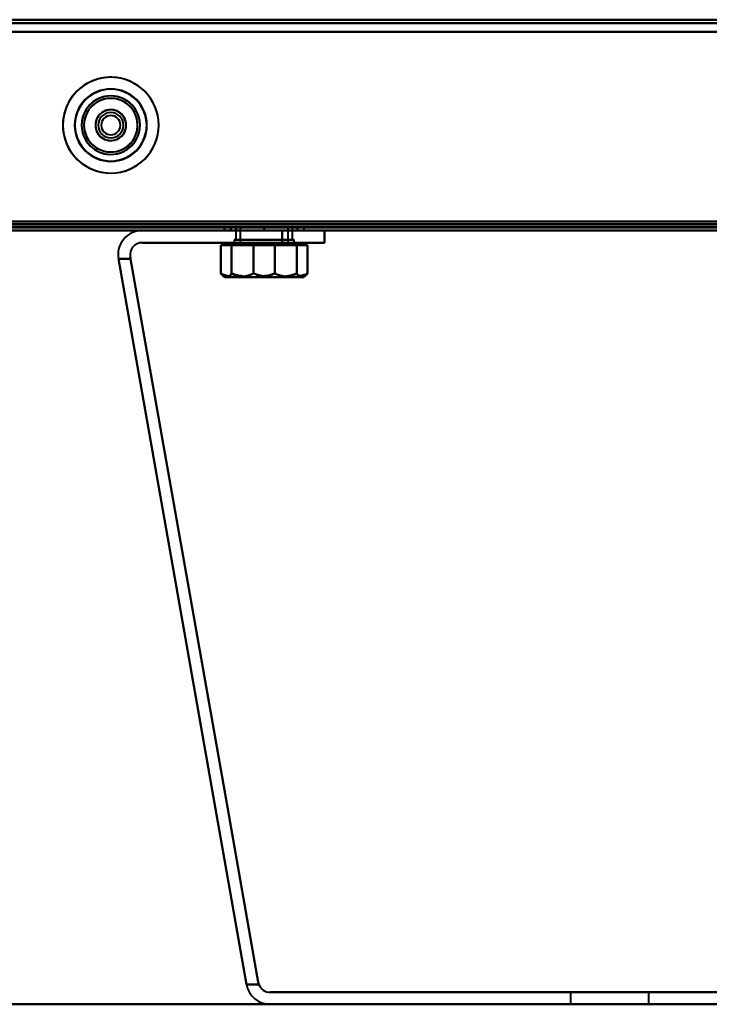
# Model space of a CAD drawing. Header units: millimetres. Extents: x -1352 to 2139, y -120 to 1046.
# Tile 44 of 77: x 385 to 499, y 0 to 163. Entities that reach past the tile are written whole.
import ezdxf

# ---------------------------------------------------------------- set-up
doc = ezdxf.new("R2010")
doc.units = ezdxf.units.MM
doc.linetypes.add('Tiret point', pattern=[15.875, 6.35, -4.7625, 0, -4.7625])
for name, color, linetype, lineweight in [('A-FLOR-LEVL', 51, 'Continuous', 30), ('A-GENM', 13, 'Continuous', 40), ('G-IMPT', 8, 'Continuous', 40)]:
    doc.layers.add(name, color=color, linetype=linetype, lineweight=lineweight)

# ---------------------------------------------------------------- blocks, each defined once
blk = doc.blocks.new('Maintenance r21 - Maintenance r21-755170-Avant')
at = {"layer": 'A-GENM'}
for p, q in [((-585, 0), (585, 0)), ((585, 0), (-585, 0))]:
    blk.add_line(p, q, dxfattribs=at)
blk = doc.blocks.new('NEXA 1000 CALQUES_dwg-755156-Avant')
at = {"layer": 'G-IMPT'}
for p, q in [((548.9, 163.37), (-548.9, 163.37)), ((-549.4, 128.37), (549.4, 128.37)), ((-548.9, 128.87), (548.9, 128.87)), ((-171.4, 128.37), (584.4, 128.37)), ((418.78, 128.87), (418.78, 128.37)), ((418.78, 128.87), (418.78, 128.37)), ((418.78, 128.87), (425.43, 128.87)), ((425.43, 128.87), (418.78, 128.87)), ((418.78, 128.87), (425.43, 128.87)), ((425.43, 128.87), (418.78, 128.87)), ((418.78, 128.37), (425.43, 128.37)), ((432.08, 128.37), (418.78, 128.37)), ((432.08, 128.37), (418.78, 128.37)), ((418.78, 128.37), (425.43, 128.37)), ((432.08, 128.37), (418.78, 128.37)), ((432.08, 128.37), (418.78, 128.37)), ((420.73, 128.87), (420.73, 126.87)), ((420.73, 128.87), (420.73, 126.87)), ((429.5, 128.87), (420.73, 128.87)), ((420.73, 128.87), (430.13, 128.87)), ((420.73, 128.87), (430.13, 128.87)), ((429.5, 128.87), (420.73, 128.87)), ((420.73, 128.87), (430.13, 128.87)), ((420.73, 128.87), (430.13, 128.87)), ((430.13, 128.87), (421.36, 128.87)), ((430.13, 128.87), (421.36, 128.87)), ((421.43, 128.87), (421.43, 126.37)), ((421.43, 128.87), (421.43, 126.37)), ((429.43, 128.87), (421.43, 128.87)), ((429.43, 128.87), (421.43, 128.87)), ((421.43, 128.87), (429.27, 128.87)), ((429.43, 128.87), (421.43, 128.87)), ((429.43, 128.87), (421.43, 128.87)), ((421.43, 128.87), (429.27, 128.87)), ((421.59, 128.87), (429.43, 128.87)), ((421.59, 128.87), (429.43, 128.87)), ((425.43, 128.87), (432.08, 128.87)), ((432.08, 128.87), (425.43, 128.87)), ((425.43, 128.87), (432.08, 128.87)), ((432.08, 128.87), (425.43, 128.87)), ((425.43, 128.37), (432.08, 128.37)), ((425.43, 128.37), (432.08, 128.37)), ((425.43, 128.37), (432.08, 128.37)), ((425.43, 128.37), (432.08, 128.37)), ((431.27, 128.37), (428.43, 128.37)), ((428.43, 128.37), (431.27, 128.37)), ((428.43, 128.37), (435.43, 128.37)), ((435.43, 128.37), (428.43, 128.37)), ((429.27, 128.87), (429.43, 128.87)), ((429.27, 128.87), (429.43, 128.87)), ((429.43, 126.37), (429.43, 128.87)), ((429.43, 126.37), (429.43, 128.87)), ((430.13, 128.87), (429.5, 128.87)), ((430.13, 128.87), (429.5, 128.87)), ((430.13, 126.87), (430.13, 128.87)), ((430.13, 126.87), (430.13, 128.87)), ((431.27, 128.37), (435.43, 128.37)), ((435.43, 128.37), (431.27, 128.37)), ((432.08, 128.37), (432.08, 128.87)), ((432.08, 128.37), (432.08, 128.87)), ((435.43, 126.37), (435.43, 128.37)), ((418.93, 126.37), (418.93, 125.97)), ((418.93, 126.37), (418.93, 125.97)), ((427.26, 126.37), (418.93, 126.37)), ((427.26, 126.37), (418.93, 126.37)), ((418.93, 126.37), (427.26, 126.37)), ((418.93, 126.37), (427.26, 126.37)), ((418.93, 125.97), (420.94, 125.97)), ((420.94, 125.97), (418.93, 125.97)), ((418.93, 125.97), (420.94, 125.97)), ((420.94, 125.97), (418.93, 125.97)), ((419.12, 125.97), (423.61, 125.97)), ((423.61, 125.97), (419.12, 125.97)), ((419.12, 125.97), (423.61, 125.97)), ((423.61, 125.97), (419.12, 125.97)), ((420.43, 126.87), (420.43, 126.37)), ((420.43, 126.87), (420.43, 126.37)), ((430.43, 126.87), (420.43, 126.87)), ((430.43, 126.87), (420.43, 126.87)), ((420.43, 126.87), (430.43, 126.87)), ((420.43, 126.87), (430.43, 126.87)), ((430.43, 126.87), (420.43, 126.87)), ((430.43, 126.87), (420.43, 126.87)), ((420.43, 126.87), (430.43, 126.87)), ((420.43, 126.87), (430.43, 126.87)), ((420.43, 126.37), (430.43, 126.37)), ((420.43, 126.37), (430.43, 126.37)), ((430.43, 126.37), (420.43, 126.37)), ((430.43, 126.37), (420.43, 126.37)), ((420.43, 126.37), (430.43, 126.37)), ((420.43, 126.37), (430.43, 126.37)), ((430.43, 126.37), (420.43, 126.37)), ((430.43, 126.37), (420.43, 126.37)), ((420.73, 126.87), (423.08, 126.87)), ((427.78, 126.87), (420.73, 126.87)), ((420.73, 126.87), (423.08, 126.87)), ((427.78, 126.87), (420.73, 126.87)), ((420.94, 125.97), (427.26, 125.97)), ((427.26, 125.97), (420.94, 125.97)), ((420.94, 125.97), (427.26, 125.97)), ((427.26, 125.97), (420.94, 125.97)), ((421.36, 126.87), (430.13, 126.87)), ((421.36, 126.87), (430.13, 126.87)), ((429.27, 126.37), (421.43, 126.37)), ((421.43, 126.37), (429.27, 126.37)), ((429.27, 126.37), (421.43, 126.37)), ((421.43, 126.37), (429.27, 126.37)), ((429.43, 126.37), (421.59, 126.37)), ((421.59, 126.37), (429.43, 126.37)), ((429.43, 126.37), (421.59, 126.37)), ((421.59, 126.37), (429.43, 126.37)), ((423.08, 126.87), (429.5, 126.87)), ((430.13, 126.87), (423.08, 126.87)), ((423.08, 126.87), (429.5, 126.87)), ((430.13, 126.87), (423.08, 126.87)), ((431.93, 126.37), (423.61, 126.37)), ((431.93, 126.37), (423.61, 126.37)), ((423.61, 126.37), (431.93, 126.37)), ((423.61, 126.37), (431.93, 126.37)), ((423.61, 125.97), (429.93, 125.97)), ((429.93, 125.97), (423.61, 125.97)), ((423.61, 125.97), (429.93, 125.97)), ((429.93, 125.97), (423.61, 125.97)), ((427.26, 125.97), (431.75, 125.97)), ((431.75, 125.97), (427.26, 125.97)), ((427.26, 125.97), (431.75, 125.97)), ((431.75, 125.97), (427.26, 125.97)), ((428.43, 126.37), (435.43, 126.37)), ((428.43, 126.37), (435.43, 126.37)), ((435.43, 126.37), (428.43, 126.37)), ((435.43, 126.37), (428.43, 126.37)), ((429.93, 125.97), (431.93, 125.97)), ((431.93, 125.97), (429.93, 125.97)), ((429.93, 125.97), (431.93, 125.97)), ((431.93, 125.97), (429.93, 125.97)), ((430.43, 126.37), (430.43, 126.87)), ((430.43, 126.37), (430.43, 126.87)), ((431.93, 125.97), (431.93, 126.37)), ((431.93, 125.97), (431.93, 126.37)), ((418.75, 120.78), (418.93, 120.67)), ((418.75, 120.78), (418.93, 120.67)), ((418.93, 120.67), (420.94, 120.67)), ((420.94, 120.67), (418.93, 120.67)), ((418.93, 120.67), (420.94, 120.67)), ((420.94, 120.67), (418.93, 120.67)), ((419.12, 120.67), (423.61, 120.67)), ((423.61, 120.67), (419.12, 120.67)), ((419.12, 120.67), (423.61, 120.67)), ((423.61, 120.67), (419.12, 120.67)), ((420.94, 120.67), (427.26, 120.67)), ((427.26, 120.67), (420.94, 120.67)), ((420.94, 120.67), (427.26, 120.67)), ((427.26, 120.67), (420.94, 120.67)), ((423.61, 120.67), (429.93, 120.67)), ((429.93, 120.67), (423.61, 120.67)), ((423.61, 120.67), (429.93, 120.67)), ((429.93, 120.67), (423.61, 120.67)), ((427.26, 120.67), (431.75, 120.67)), ((431.75, 120.67), (427.26, 120.67)), ((427.26, 120.67), (431.75, 120.67)), ((431.75, 120.67), (427.26, 120.67)), ((429.93, 120.67), (431.93, 120.67)), ((431.93, 120.67), (429.93, 120.67)), ((429.93, 120.67), (431.93, 120.67)), ((431.93, 120.67), (429.93, 120.67)), ((431.93, 120.67), (432.12, 120.78)), ((431.93, 120.67), (432.12, 120.78)), ((476.22, 2), (476.22, 0)), ((476.22, 2), (476.22, 0)), ((476.22, 2), (482.72, 2)), ((476.22, 2), (482.72, 2)), ((489.22, 2), (476.22, 2)), ((482.72, 2), (476.22, 2)), ((489.22, 2), (476.22, 2)), ((482.72, 2), (476.22, 2)), ((482.72, 2), (489.22, 2)), ((482.72, 2), (489.22, 2)), ((489.22, 2), (482.72, 2)), ((489.22, 2), (482.72, 2)), ((489.22, 0), (489.22, 2)), ((489.22, 0), (489.22, 2)), ((489.22, 0), (476.22, 0)), ((489.22, 0), (476.22, 0)), ((489.22, 0), (476.22, 0)), ((489.22, 0), (476.22, 0)), ((476.22, 0), (489.22, 0)), ((476.22, 0), (489.22, 0)), ((476.22, 0), (489.22, 0)), ((476.22, 0), (489.22, 0))]:
    blk.add_line(p, q, dxfattribs=at)
at = {"layer": 'G-IMPT', "flags": 128}
for points in [[(548.9, 163.37), (274.45, 163.37), (0, 163.37), (-274.45, 163.37), (-548.9, 163.37)], [(-548.9, 163.37), (-274.45, 163.37), (0, 163.37), (274.45, 163.37), (548.9, 163.37)], [(548.9, 163.37), (274.45, 163.37), (0, 163.37), (-274.45, 163.37), (-548.9, 163.37)], [(-548.9, 163.37), (-274.45, 163.37), (0, 163.37), (274.45, 163.37), (548.9, 163.37)], [(-548.9, 162.77), (-274.45, 162.77), (0, 162.77), (274.45, 162.77), (548.9, 162.77)], [(548.9, 162.77), (274.45, 162.77), (0, 162.77), (-274.45, 162.77), (-548.9, 162.77)], [(-548.9, 162.77), (-274.45, 162.77), (0, 162.77), (274.45, 162.77), (548.9, 162.77)], [(548.9, 162.77), (274.45, 162.77), (0, 162.77), (-274.45, 162.77), (-548.9, 162.77)], [(-549.4, 161.37), (-274.7, 161.37), (0, 161.37), (274.7, 161.37), (549.4, 161.37)], [(549.4, 161.37), (274.7, 161.37), (0, 161.37), (-274.7, 161.37), (-549.4, 161.37)], [(548.9, 161.37), (274.45, 161.37), (0, 161.37), (-274.45, 161.37), (-548.9, 161.37)], [(-548.9, 161.37), (-274.45, 161.37), (0, 161.37), (274.45, 161.37), (548.9, 161.37)], [(-548.9, 161.37), (-274.45, 161.37), (0, 161.37), (274.45, 161.37), (548.9, 161.37)], [(548.9, 161.37), (274.45, 161.37), (0, 161.37), (-274.45, 161.37), (-548.9, 161.37)], [(548.9, 161.37), (274.45, 161.37), (0, 161.37), (-274.45, 161.37), (-548.9, 161.37)], [(-548.9, 161.37), (-274.45, 161.37), (0, 161.37), (274.45, 161.37), (548.9, 161.37)], [(-549, 129.37), (-274.5, 129.37), (0, 129.37), (274.5, 129.37), (549, 129.37)], [(549, 129.37), (274.5, 129.37), (0, 129.37), (-274.5, 129.37), (-549, 129.37)], [(-548.9, 129.87), (-274.45, 129.87), (0, 129.87), (274.45, 129.87), (548.9, 129.87)], [(548.9, 129.87), (274.45, 129.87), (0, 129.87), (-274.45, 129.87), (-548.9, 129.87)], [(548.9, 129.87), (274.45, 129.87), (0, 129.87), (-274.45, 129.87), (-548.9, 129.87)], [(-548.9, 129.87), (-274.45, 129.87), (0, 129.87), (274.45, 129.87), (548.9, 129.87)], [(-548.9, 129.87), (-274.45, 129.87), (0, 129.87), (274.45, 129.87), (548.9, 129.87)], [(548.9, 129.87), (274.45, 129.87), (0, 129.87), (-274.45, 129.87), (-548.9, 129.87)], [(-548.9, 129.87), (-274.45, 129.87), (0, 129.87), (274.45, 129.87), (548.9, 129.87)], [(548.9, 129.87), (274.45, 129.87), (0, 129.87), (-274.45, 129.87), (-548.9, 129.87)], [(-548.9, 129.47), (-274.45, 129.47), (0, 129.47), (274.45, 129.47), (548.9, 129.47)], [(548.9, 129.47), (274.45, 129.47), (0, 129.47), (-274.45, 129.47), (-548.9, 129.47)], [(-548.9, 129.37), (-274.45, 129.37), (0, 129.37), (274.45, 129.37), (548.9, 129.37)], [(548.9, 129.37), (274.45, 129.37), (0, 129.37), (-274.45, 129.37), (-548.9, 129.37)], [(-170.9, 129.47), (17.8, 129.47), (206.5, 129.47), (395.2, 129.47), (583.9, 129.47)], [(-170.9, 129.47), (17.8, 129.47), (206.5, 129.47), (395.2, 129.47), (583.9, 129.47)], [(583.9, 129.47), (395.2, 129.47), (206.5, 129.47), (17.8, 129.47), (-170.9, 129.47)], [(583.9, 129.37), (395.2, 129.37), (206.5, 129.37), (17.8, 129.37), (-170.9, 129.37)], [(-170.9, 129.37), (17.8, 129.37), (206.5, 129.37), (395.2, 129.37), (583.9, 129.37)], [(583.9, 129.37), (395.2, 129.37), (206.5, 129.37), (17.8, 129.37), (-170.9, 129.37)], [(549.4, 128.97), (274.7, 128.97), (0, 128.97), (-274.7, 128.97), (-549.4, 128.97)], [(-549.4, 128.97), (-274.7, 128.97), (0, 128.97), (274.7, 128.97), (549.4, 128.97)], [(549.4, 128.97), (274.7, 128.97), (0, 128.97), (-274.7, 128.97), (-549.4, 128.97)], [(-549.4, 128.97), (-274.7, 128.97), (0, 128.97), (274.7, 128.97), (549.4, 128.97)], [(549.4, 128.97), (274.7, 128.97), (0, 128.97), (-274.7, 128.97), (-549.4, 128.97)], [(-549.4, 128.97), (-274.7, 128.97), (0, 128.97), (274.7, 128.97), (549.4, 128.97)], [(549.4, 128.97), (274.7, 128.97), (0, 128.97), (-274.7, 128.97), (-549.4, 128.97)], [(-549.4, 128.97), (-274.7, 128.97), (0, 128.97), (274.7, 128.97), (549.4, 128.97)], [(-549.4, 128.97), (-274.7, 128.97), (0, 128.97), (274.7, 128.97), (549.4, 128.97)], [(-549.4, 128.87), (-274.7, 128.87), (0, 128.87), (274.7, 128.87), (549.4, 128.87)], [(549.4, 128.87), (274.7, 128.87), (0, 128.87), (-274.7, 128.87), (-549.4, 128.87)], [(549.4, 128.87), (274.7, 128.87), (0, 128.87), (-274.7, 128.87), (-549.4, 128.87)], [(549.4, 128.37), (274.7, 128.37), (0, 128.37), (-274.7, 128.37), (-549.4, 128.37)], [(-549.4, 128.37), (-274.7, 128.37), (0, 128.37), (274.7, 128.37), (549.4, 128.37)], [(549, 128.87), (274.5, 128.87), (0, 128.87), (-274.5, 128.87), (-549, 128.87)], [(-549, 128.87), (-274.5, 128.87), (0, 128.87), (274.5, 128.87), (549, 128.87)], [(-549, 128.87), (-274.5, 128.87), (0, 128.87), (274.5, 128.87), (549, 128.87)], [(549, 128.87), (274.5, 128.87), (0, 128.87), (-274.5, 128.87), (-549, 128.87)], [(-548.9, 128.87), (-274.45, 128.87), (0, 128.87), (274.45, 128.87), (548.9, 128.87)], [(548.9, 128.87), (274.45, 128.87), (0, 128.87), (-274.45, 128.87), (-548.9, 128.87)], [(548.9, 128.87), (274.45, 128.87), (0, 128.87), (-274.45, 128.87), (-548.9, 128.87)], [(-548.9, 128.87), (-274.45, 128.87), (0, 128.87), (274.45, 128.87), (548.9, 128.87)], [(-548.9, 128.87), (-274.45, 128.87), (0, 128.87), (274.45, 128.87), (548.9, 128.87)], [(548.9, 128.87), (274.45, 128.87), (0, 128.87), (-274.45, 128.87), (-548.9, 128.87)], [(405.2, 128.37), (202.6, 128.37), (0, 128.37), (-202.6, 128.37), (-405.2, 128.37)], [(-405.2, 128.37), (-202.6, 128.37), (0, 128.37), (202.6, 128.37), (405.2, 128.37)], [(-405.2, 128.37), (-202.6, 128.37), (0, 128.37), (202.6, 128.37), (405.2, 128.37)], [(405.2, 128.37), (202.6, 128.37), (0, 128.37), (-202.6, 128.37), (-405.2, 128.37)], [(-405.2, 128.37), (-202.6, 128.37), (0, 128.37), (202.6, 128.37), (405.2, 128.37)], [(405.2, 128.37), (202.6, 128.37), (0, 128.37), (-202.6, 128.37), (-405.2, 128.37)], [(584.4, 128.97), (395.45, 128.97), (206.5, 128.97), (17.55, 128.97), (-171.4, 128.97)], [(584.4, 128.97), (395.45, 128.97), (206.5, 128.97), (17.55, 128.97), (-171.4, 128.97)], [(-171.4, 128.97), (17.55, 128.97), (206.5, 128.97), (395.45, 128.97), (584.4, 128.97)], [(-171.4, 128.87), (17.55, 128.87), (206.5, 128.87), (395.45, 128.87), (584.4, 128.87)], [(584.4, 128.37), (395.45, 128.37), (206.5, 128.37), (17.55, 128.37), (-171.4, 128.37)], [(-171.4, 128.37), (17.55, 128.37), (206.5, 128.37), (395.45, 128.37), (584.4, 128.37)], [(584.4, 128.37), (395.45, 128.37), (206.5, 128.37), (17.55, 128.37), (-171.4, 128.37)], [(-171.4, 128.37), (17.55, 128.37), (206.5, 128.37), (395.45, 128.37), (584.4, 128.37)], [(-170.9, 128.87), (17.8, 128.87), (206.5, 128.87), (395.2, 128.87), (583.9, 128.87)], [(583.9, 128.87), (395.2, 128.87), (206.5, 128.87), (17.8, 128.87), (-170.9, 128.87)], [(583.9, 128.87), (395.2, 128.87), (206.5, 128.87), (17.8, 128.87), (-170.9, 128.87)], [(-170.9, 128.87), (17.8, 128.87), (206.5, 128.87), (395.2, 128.87), (583.9, 128.87)], [(-170.9, 128.87), (17.8, 128.87), (206.5, 128.87), (395.2, 128.87), (583.9, 128.87)], [(583.9, 128.87), (395.2, 128.87), (206.5, 128.87), (17.8, 128.87), (-170.9, 128.87)], [(431.27, 128.37), (424.75, 128.37), (418.24, 128.37), (411.72, 128.37), (405.2, 128.37)], [(405.2, 128.37), (411.01, 128.37), (416.82, 128.37), (422.63, 128.37), (428.43, 128.37)], [(435.43, 128.37), (427.88, 128.37), (420.32, 128.37), (412.76, 128.37), (405.2, 128.37)], [(405.2, 128.37), (412.76, 128.37), (420.32, 128.37), (427.88, 128.37), (435.43, 128.37)], [(428.43, 128.37), (422.63, 128.37), (416.82, 128.37), (411.01, 128.37), (405.2, 128.37)], [(405.2, 128.37), (411.01, 128.37), (416.82, 128.37), (422.63, 128.37), (428.43, 128.37)], [(435.43, 128.37), (427.88, 128.37), (420.32, 128.37), (412.76, 128.37), (405.2, 128.37)], [(405.2, 128.37), (411.72, 128.37), (418.24, 128.37), (424.75, 128.37), (431.27, 128.37)], [(405.2, 128.37), (412.76, 128.37), (420.32, 128.37), (427.88, 128.37), (435.43, 128.37)], [(428.43, 128.37), (422.63, 128.37), (416.82, 128.37), (411.01, 128.37), (405.2, 128.37)], [(425.43, 128.87), (424.06, 128.87), (422.68, 128.87), (421.31, 128.87), (419.93, 128.87)], [(419.93, 128.87), (419.93, 128.75), (419.93, 128.62), (419.93, 128.5), (419.93, 128.37)], [(419.93, 128.87), (419.93, 128.75), (419.93, 128.62), (419.93, 128.5), (419.93, 128.37)], [(419.93, 128.37), (419.93, 128.5), (419.93, 128.62), (419.93, 128.75), (419.93, 128.87)], [(419.93, 128.87), (421.31, 128.87), (422.68, 128.87), (424.06, 128.87), (425.43, 128.87)], [(419.93, 128.37), (419.93, 128.5), (419.93, 128.62), (419.93, 128.75), (419.93, 128.87)], [(425.43, 128.87), (424.06, 128.87), (422.68, 128.87), (421.31, 128.87), (419.93, 128.87)], [(419.93, 128.87), (421.31, 128.87), (422.68, 128.87), (424.06, 128.87), (425.43, 128.87)], [(425.43, 128.87), (424.06, 128.87), (422.68, 128.87), (421.31, 128.87), (419.93, 128.87)], [(419.93, 128.87), (419.93, 128.75), (419.93, 128.62), (419.93, 128.5), (419.93, 128.37)], [(419.93, 128.87), (419.93, 128.75), (419.93, 128.62), (419.93, 128.5), (419.93, 128.37)], [(419.93, 128.37), (419.93, 128.5), (419.93, 128.62), (419.93, 128.75), (419.93, 128.87)], [(419.93, 128.87), (421.31, 128.87), (422.68, 128.87), (424.06, 128.87), (425.43, 128.87)], [(419.93, 128.37), (419.93, 128.5), (419.93, 128.62), (419.93, 128.75), (419.93, 128.87)], [(425.43, 128.87), (424.06, 128.87), (422.68, 128.87), (421.31, 128.87), (419.93, 128.87)], [(419.93, 128.87), (421.31, 128.87), (422.68, 128.87), (424.06, 128.87), (425.43, 128.87)], [(419.93, 128.37), (421.31, 128.37), (422.68, 128.37), (424.06, 128.37), (425.43, 128.37)], [(425.43, 128.37), (424.06, 128.37), (422.68, 128.37), (421.31, 128.37), (419.93, 128.37)], [(425.43, 128.37), (424.06, 128.37), (422.68, 128.37), (421.31, 128.37), (419.93, 128.37)], [(419.93, 128.37), (421.31, 128.37), (422.68, 128.37), (424.06, 128.37), (425.43, 128.37)], [(419.93, 128.37), (421.31, 128.37), (422.68, 128.37), (424.06, 128.37), (425.43, 128.37)], [(425.43, 128.37), (424.06, 128.37), (422.68, 128.37), (421.31, 128.37), (419.93, 128.37)], [(425.43, 128.37), (424.06, 128.37), (422.68, 128.37), (421.31, 128.37), (419.93, 128.37)], [(419.93, 128.37), (421.31, 128.37), (422.68, 128.37), (424.06, 128.37), (425.43, 128.37)], [(425.43, 128.37), (425.43, 128.5), (425.43, 128.62), (425.43, 128.75), (425.43, 128.87)], [(425.43, 128.87), (425.43, 128.75), (425.43, 128.62), (425.43, 128.5), (425.43, 128.37)], [(425.43, 128.87), (426.81, 128.87), (428.18, 128.87), (429.56, 128.87), (430.93, 128.87)], [(425.43, 128.37), (425.43, 128.5), (425.43, 128.62), (425.43, 128.75), (425.43, 128.87)], [(430.93, 128.87), (429.56, 128.87), (428.18, 128.87), (426.81, 128.87), (425.43, 128.87)], [(425.43, 128.87), (425.43, 128.75), (425.43, 128.62), (425.43, 128.5), (425.43, 128.37)], [(425.43, 128.87), (426.81, 128.87), (428.18, 128.87), (429.56, 128.87), (430.93, 128.87)], [(430.93, 128.87), (429.56, 128.87), (428.18, 128.87), (426.81, 128.87), (425.43, 128.87)], [(425.43, 128.37), (425.43, 128.5), (425.43, 128.62), (425.43, 128.75), (425.43, 128.87)], [(425.43, 128.87), (425.43, 128.75), (425.43, 128.62), (425.43, 128.5), (425.43, 128.37)], [(425.43, 128.87), (426.81, 128.87), (428.18, 128.87), (429.56, 128.87), (430.93, 128.87)], [(425.43, 128.37), (425.43, 128.5), (425.43, 128.62), (425.43, 128.75), (425.43, 128.87)], [(430.93, 128.87), (429.56, 128.87), (428.18, 128.87), (426.81, 128.87), (425.43, 128.87)], [(425.43, 128.87), (425.43, 128.75), (425.43, 128.62), (425.43, 128.5), (425.43, 128.37)], [(425.43, 128.87), (426.81, 128.87), (428.18, 128.87), (429.56, 128.87), (430.93, 128.87)], [(430.93, 128.87), (429.56, 128.87), (428.18, 128.87), (426.81, 128.87), (425.43, 128.87)], [(430.93, 128.37), (429.56, 128.37), (428.18, 128.37), (426.81, 128.37), (425.43, 128.37)], [(425.43, 128.37), (426.81, 128.37), (428.18, 128.37), (429.56, 128.37), (430.93, 128.37)], [(430.93, 128.37), (429.56, 128.37), (428.18, 128.37), (426.81, 128.37), (425.43, 128.37)], [(425.43, 128.37), (426.81, 128.37), (428.18, 128.37), (429.56, 128.37), (430.93, 128.37)], [(430.93, 128.37), (429.56, 128.37), (428.18, 128.37), (426.81, 128.37), (425.43, 128.37)], [(425.43, 128.37), (426.81, 128.37), (428.18, 128.37), (429.56, 128.37), (430.93, 128.37)], [(430.93, 128.37), (429.56, 128.37), (428.18, 128.37), (426.81, 128.37), (425.43, 128.37)], [(425.43, 128.37), (426.81, 128.37), (428.18, 128.37), (429.56, 128.37), (430.93, 128.37)], [(428.43, 126.37), (428.43, 126.87), (428.43, 127.37), (428.43, 127.87), (428.43, 128.37)], [(428.43, 128.37), (428.43, 127.87), (428.43, 127.37), (428.43, 126.87), (428.43, 126.37)], [(428.43, 128.37), (428.43, 127.87), (428.43, 127.37), (428.43, 126.87), (428.43, 126.37)], [(428.43, 126.37), (428.43, 126.87), (428.43, 127.37), (428.43, 127.87), (428.43, 128.37)], [(430.93, 128.87), (430.93, 128.75), (430.93, 128.62), (430.93, 128.5), (430.93, 128.37)], [(430.93, 128.87), (430.93, 128.75), (430.93, 128.62), (430.93, 128.5), (430.93, 128.37)], [(430.93, 128.37), (430.93, 128.5), (430.93, 128.62), (430.93, 128.75), (430.93, 128.87)], [(430.93, 128.37), (430.93, 128.5), (430.93, 128.62), (430.93, 128.75), (430.93, 128.87)], [(430.93, 128.87), (430.93, 128.75), (430.93, 128.62), (430.93, 128.5), (430.93, 128.37)], [(430.93, 128.87), (430.93, 128.75), (430.93, 128.62), (430.93, 128.5), (430.93, 128.37)], [(430.93, 128.37), (430.93, 128.5), (430.93, 128.62), (430.93, 128.75), (430.93, 128.87)], [(430.93, 128.37), (430.93, 128.5), (430.93, 128.62), (430.93, 128.75), (430.93, 128.87)], [(431.27, 128.37), (456.99, 128.37), (482.72, 128.37), (508.44, 128.37), (534.16, 128.37)], [(534.16, 128.37), (508.44, 128.37), (482.72, 128.37), (456.99, 128.37), (431.27, 128.37)], [(435.43, 128.37), (435.43, 127.87), (435.43, 127.37), (435.43, 126.87), (435.43, 126.37)], [(435.43, 126.37), (435.43, 126.87), (435.43, 127.37), (435.43, 127.87), (435.43, 128.37)], [(435.43, 126.37), (435.43, 126.87), (435.43, 127.37), (435.43, 127.87), (435.43, 128.37)], [(435.43, 128.37), (435.43, 127.87), (435.43, 127.37), (435.43, 126.87), (435.43, 126.37)], [(530, 128.37), (506.36, 128.37), (482.72, 128.37), (459.08, 128.37), (435.43, 128.37)], [(435.43, 128.37), (459.08, 128.37), (482.72, 128.37), (506.36, 128.37), (530, 128.37)], [(530, 128.37), (506.36, 128.37), (482.72, 128.37), (459.08, 128.37), (435.43, 128.37)], [(435.43, 128.37), (459.08, 128.37), (482.72, 128.37), (506.36, 128.37), (530, 128.37)], [(405.2, 126.37), (411.01, 126.37), (416.82, 126.37), (422.63, 126.37), (428.43, 126.37)], [(428.43, 126.37), (422.63, 126.37), (416.82, 126.37), (411.01, 126.37), (405.2, 126.37)], [(428.43, 126.37), (422.63, 126.37), (416.82, 126.37), (411.01, 126.37), (405.2, 126.37)], [(405.2, 126.37), (411.01, 126.37), (416.82, 126.37), (422.63, 126.37), (428.43, 126.37)], [(419.12, 125.97), (418.9, 125.97), (418.67, 125.97), (418.45, 125.97), (418.23, 125.97)], [(418.23, 125.97), (418.23, 124.79), (418.23, 123.61), (418.23, 122.43), (418.23, 121.25)], [(418.23, 121.25), (418.23, 122.43), (418.23, 123.61), (418.23, 124.79), (418.23, 125.97)], [(418.23, 125.97), (418.91, 125.97), (419.59, 125.97), (420.26, 125.97), (420.94, 125.97)], [(420.94, 125.97), (420.26, 125.97), (419.59, 125.97), (418.91, 125.97), (418.23, 125.97)], [(418.23, 125.97), (418.45, 125.97), (418.67, 125.97), (418.9, 125.97), (419.12, 125.97)], [(419.12, 125.97), (418.9, 125.97), (418.67, 125.97), (418.45, 125.97), (418.23, 125.97)], [(418.23, 125.97), (418.23, 124.79), (418.23, 123.61), (418.23, 122.43), (418.23, 121.25)], [(418.23, 121.25), (418.23, 122.43), (418.23, 123.61), (418.23, 124.79), (418.23, 125.97)], [(418.23, 125.97), (418.91, 125.97), (419.59, 125.97), (420.26, 125.97), (420.94, 125.97)], [(420.94, 125.97), (420.26, 125.97), (419.59, 125.97), (418.91, 125.97), (418.23, 125.97)], [(418.23, 125.97), (418.45, 125.97), (418.67, 125.97), (418.9, 125.97), (419.12, 125.97)], [(420.01, 125.97), (419.79, 125.97), (419.56, 125.97), (419.34, 125.97), (419.12, 125.97)], [(419.12, 125.97), (419.34, 125.97), (419.56, 125.97), (419.79, 125.97), (420.01, 125.97)], [(420.01, 125.97), (419.79, 125.97), (419.56, 125.97), (419.34, 125.97), (419.12, 125.97)], [(419.12, 125.97), (419.34, 125.97), (419.56, 125.97), (419.79, 125.97), (420.01, 125.97)], [(423.61, 125.97), (422.71, 125.97), (421.81, 125.97), (420.91, 125.97), (420.01, 125.97)], [(420.01, 125.97), (420.01, 124.79), (420.01, 123.61), (420.01, 122.43), (420.01, 121.25)], [(420.01, 121.25), (420.01, 122.43), (420.01, 123.61), (420.01, 124.79), (420.01, 125.97)], [(420.01, 125.97), (420.91, 125.97), (421.81, 125.97), (422.71, 125.97), (423.61, 125.97)], [(423.61, 125.97), (422.71, 125.97), (421.81, 125.97), (420.91, 125.97), (420.01, 125.97)], [(420.01, 125.97), (420.01, 124.79), (420.01, 123.61), (420.01, 122.43), (420.01, 121.25)], [(420.01, 121.25), (420.01, 122.43), (420.01, 123.61), (420.01, 124.79), (420.01, 125.97)], [(420.01, 125.97), (420.91, 125.97), (421.81, 125.97), (422.71, 125.97), (423.61, 125.97)], [(420.94, 125.97), (421.62, 125.97), (422.3, 125.97), (422.98, 125.97), (423.66, 125.97)], [(423.66, 125.97), (422.98, 125.97), (422.3, 125.97), (421.62, 125.97), (420.94, 125.97)], [(420.94, 125.97), (421.62, 125.97), (422.3, 125.97), (422.98, 125.97), (423.66, 125.97)], [(423.66, 125.97), (422.98, 125.97), (422.3, 125.97), (421.62, 125.97), (420.94, 125.97)], [(427.21, 125.97), (426.31, 125.97), (425.41, 125.97), (424.51, 125.97), (423.61, 125.97)], [(423.61, 125.97), (424.51, 125.97), (425.41, 125.97), (426.31, 125.97), (427.21, 125.97)], [(427.21, 125.97), (426.31, 125.97), (425.41, 125.97), (424.51, 125.97), (423.61, 125.97)], [(423.61, 125.97), (424.51, 125.97), (425.41, 125.97), (426.31, 125.97), (427.21, 125.97)], [(423.66, 125.97), (423.66, 124.79), (423.66, 123.61), (423.66, 122.43), (423.66, 121.25)], [(423.66, 121.25), (423.66, 122.43), (423.66, 123.61), (423.66, 124.79), (423.66, 125.97)], [(423.66, 125.97), (424.56, 125.97), (425.46, 125.97), (426.36, 125.97), (427.26, 125.97)], [(427.26, 125.97), (426.36, 125.97), (425.46, 125.97), (424.56, 125.97), (423.66, 125.97)], [(423.66, 125.97), (423.66, 124.79), (423.66, 123.61), (423.66, 122.43), (423.66, 121.25)], [(423.66, 121.25), (423.66, 122.43), (423.66, 123.61), (423.66, 124.79), (423.66, 125.97)], [(423.66, 125.97), (424.56, 125.97), (425.46, 125.97), (426.36, 125.97), (427.26, 125.97)], [(427.26, 125.97), (426.36, 125.97), (425.46, 125.97), (424.56, 125.97), (423.66, 125.97)], [(429.93, 125.97), (429.25, 125.97), (428.57, 125.97), (427.89, 125.97), (427.21, 125.97)], [(427.21, 125.97), (427.21, 124.79), (427.21, 123.61), (427.21, 122.43), (427.21, 121.25)], [(427.21, 121.25), (427.21, 122.43), (427.21, 123.61), (427.21, 124.79), (427.21, 125.97)], [(427.21, 125.97), (427.89, 125.97), (428.57, 125.97), (429.25, 125.97), (429.93, 125.97)], [(429.93, 125.97), (429.25, 125.97), (428.57, 125.97), (427.89, 125.97), (427.21, 125.97)], [(427.21, 125.97), (427.21, 124.79), (427.21, 123.61), (427.21, 122.43), (427.21, 121.25)], [(427.21, 121.25), (427.21, 122.43), (427.21, 123.61), (427.21, 124.79), (427.21, 125.97)], [(427.21, 125.97), (427.89, 125.97), (428.57, 125.97), (429.25, 125.97), (429.93, 125.97)], [(427.26, 125.97), (428.16, 125.97), (429.06, 125.97), (429.96, 125.97), (430.86, 125.97)], [(430.86, 125.97), (429.96, 125.97), (429.06, 125.97), (428.16, 125.97), (427.26, 125.97)], [(427.26, 125.97), (428.16, 125.97), (429.06, 125.97), (429.96, 125.97), (430.86, 125.97)], [(430.86, 125.97), (429.96, 125.97), (429.06, 125.97), (428.16, 125.97), (427.26, 125.97)], [(432.64, 125.97), (431.96, 125.97), (431.28, 125.97), (430.6, 125.97), (429.93, 125.97)], [(429.93, 125.97), (430.6, 125.97), (431.28, 125.97), (431.96, 125.97), (432.64, 125.97)], [(432.64, 125.97), (431.96, 125.97), (431.28, 125.97), (430.6, 125.97), (429.93, 125.97)], [(429.93, 125.97), (430.6, 125.97), (431.28, 125.97), (431.96, 125.97), (432.64, 125.97)], [(430.86, 125.97), (430.86, 124.79), (430.86, 123.61), (430.86, 122.43), (430.86, 121.25)], [(430.86, 121.25), (430.86, 122.43), (430.86, 123.61), (430.86, 124.79), (430.86, 125.97)], [(430.86, 125.97), (431.08, 125.97), (431.3, 125.97), (431.53, 125.97), (431.75, 125.97)], [(431.75, 125.97), (431.53, 125.97), (431.3, 125.97), (431.08, 125.97), (430.86, 125.97)], [(430.86, 125.97), (430.86, 124.79), (430.86, 123.61), (430.86, 122.43), (430.86, 121.25)], [(430.86, 121.25), (430.86, 122.43), (430.86, 123.61), (430.86, 124.79), (430.86, 125.97)], [(430.86, 125.97), (431.08, 125.97), (431.3, 125.97), (431.53, 125.97), (431.75, 125.97)], [(431.75, 125.97), (431.53, 125.97), (431.3, 125.97), (431.08, 125.97), (430.86, 125.97)], [(431.75, 125.97), (431.97, 125.97), (432.19, 125.97), (432.42, 125.97), (432.64, 125.97)], [(432.64, 125.97), (432.42, 125.97), (432.19, 125.97), (431.97, 125.97), (431.75, 125.97)], [(431.75, 125.97), (431.97, 125.97), (432.19, 125.97), (432.42, 125.97), (432.64, 125.97)], [(432.64, 125.97), (432.42, 125.97), (432.19, 125.97), (431.97, 125.97), (431.75, 125.97)], [(432.64, 121.25), (432.64, 122.43), (432.64, 123.61), (432.64, 124.79), (432.64, 125.97)], [(432.64, 125.97), (432.64, 124.79), (432.64, 123.61), (432.64, 122.43), (432.64, 121.25)], [(432.64, 121.25), (432.64, 122.43), (432.64, 123.61), (432.64, 124.79), (432.64, 125.97)], [(432.64, 125.97), (432.64, 124.79), (432.64, 123.61), (432.64, 122.43), (432.64, 121.25)], [(401.26, 123.68), (401.77, 123.68), (402.28, 123.68), (402.79, 123.68), (403.29, 123.68)], [(403.29, 123.68), (402.79, 123.68), (402.28, 123.68), (401.77, 123.68), (401.26, 123.68)], [(422.49, 3.31), (417.18, 33.4), (411.87, 63.49), (406.57, 93.58), (401.26, 123.68)], [(401.26, 123.68), (406.57, 93.58), (411.87, 63.49), (417.18, 33.4), (422.49, 3.31)], [(401.26, 123.68), (401.77, 123.68), (402.28, 123.68), (402.79, 123.68), (403.29, 123.68)], [(422.49, 3.31), (417.18, 33.4), (411.87, 63.49), (406.57, 93.58), (401.26, 123.68)], [(401.26, 123.68), (406.57, 93.58), (411.87, 63.49), (417.18, 33.4), (422.49, 3.31)], [(403.29, 123.68), (402.79, 123.68), (402.28, 123.68), (401.77, 123.68), (401.26, 123.68)], [(403.29, 123.68), (403.28, 123.76), (403.26, 123.85), (403.25, 123.94), (403.23, 124.03)], [(403.23, 124.03), (403.25, 123.94), (403.26, 123.85), (403.28, 123.76), (403.29, 123.68)], [(403.29, 123.68), (403.28, 123.76), (403.26, 123.85), (403.25, 123.94), (403.23, 124.03)], [(403.23, 124.03), (403.25, 123.94), (403.26, 123.85), (403.28, 123.76), (403.29, 123.68)], [(403.29, 123.68), (408.58, 93.67), (413.87, 63.67), (419.17, 33.66), (424.46, 3.65)], [(424.46, 3.65), (419.17, 33.66), (413.87, 63.67), (408.58, 93.67), (403.29, 123.68)], [(403.29, 123.68), (408.58, 93.67), (413.87, 63.67), (419.17, 33.66), (424.46, 3.65)], [(424.46, 3.65), (419.17, 33.66), (413.87, 63.67), (408.58, 93.67), (403.29, 123.68)], [(422.49, 3.31), (423, 3.31), (423.52, 3.31), (424.03, 3.31), (424.55, 3.31)], [(424.55, 3.31), (424.03, 3.31), (423.52, 3.31), (423, 3.31), (422.49, 3.31)], [(424.55, 3.31), (424.03, 3.31), (423.52, 3.31), (423, 3.31), (422.49, 3.31)], [(422.49, 3.31), (423, 3.31), (423.52, 3.31), (424.03, 3.31), (424.55, 3.31)], [(426.43, 2), (454.57, 2), (482.72, 2), (510.86, 2), (539.01, 2)], [(539.01, 2), (510.86, 2), (482.72, 2), (454.57, 2), (426.43, 2)], [(426.43, 2), (454.57, 2), (482.72, 2), (510.86, 2), (539.01, 2)], [(539.01, 2), (510.86, 2), (482.72, 2), (454.57, 2), (426.43, 2)], [(539.01, 0), (510.86, 0), (482.72, 0), (454.57, 0), (426.43, 0)], [(426.43, 0), (454.57, 0), (482.72, 0), (510.86, 0), (539.01, 0)], [(539.01, 0), (510.86, 0), (482.72, 0), (454.57, 0), (426.43, 0)], [(426.43, 0), (454.57, 0), (482.72, 0), (510.86, 0), (539.01, 0)]]:
    blk.add_lwpolyline(points, dxfattribs=at)
at = {"layer": 'G-IMPT'}
for centre, radius, start, end in [((400, 145.87), 7.95, 67.4773, 180), ((400, 145.87), 7.95, 67.4773, 247.4773), ((400, 145.87), 7.95, 67.4773, 247.4773), ((400, 145.87), 7.95, 0, 180), ((400, 145.87), 7.95, 247.4773, 67.4773), ((400, 145.87), 7.95, 247.4773, 67.4773), ((400, 145.87), 7.95, 247.4773, 67.4773), ((400, 145.87), 6, 90, 180), ((400, 145.87), 6, 90, 270), ((400, 145.87), 6, 0, 180), ((400, 145.87), 6, 90, 270), ((400, 145.87), 6, 90, 270), ((400, 145.87), 6, 0, 180), ((400, 145.87), 5.95, 67.4773, 247.4773), ((400, 145.87), 5.95, 67.4773, 247.4773), ((400, 145.87), 4.85, 0, 180), ((400, 145.87), 4.85, 67.4773, 247.4773), ((400, 145.87), 4.85, 67.4773, 247.4773), ((400, 145.87), 4.85, 67.4773, 247.4773), ((400, 145.87), 4.45, 0, 180), ((400, 145.87), 4.45, 0, 180), ((400, 145.87), 4.45, 67.4773, 180), ((400, 145.87), 4.45, 67.4773, 247.4773), ((400, 145.87), 5.95, 247.4773, 67.4773), ((400, 145.87), 4.85, 247.4773, 67.4773), ((400, 145.87), 4.85, 247.4773, 67.4773), ((400, 145.87), 6, 270, 90), ((400, 145.87), 6, 270, 90), ((400, 145.87), 6, 0, 90), ((400, 145.87), 6, 0, 90), ((400, 145.87), 4.85, 360, 67.4773), ((400, 145.87), 5.95, 0, 67.4773), ((400, 145.87), 4.45, 247.4773, 67.4773), ((400, 145.87), 4.45, 0, 67.4773), ((400, 145.87), 2.55, 360, 180), ((400, 145.87), 2.55, 0, 180), ((400, 145.87), 2.55, 67.4773, 247.4773), ((400, 145.87), 2.55, 67.4773, 180), ((400, 145.87), 2.1, 360, 180), ((400, 145.87), 2.1, 90, 180), ((400, 145.87), 2.1, 90, 180), ((400, 145.87), 2.1, 0, 180), ((400, 145.87), 1.6, 0, 180), ((400, 145.87), 1.6, 90, 180), ((400, 145.87), 1.6, 90, 180), ((400, 145.87), 1.6, 0, 180), ((400, 145.87), 2.55, 247.4773, 67.4773), ((400, 145.87), 2.1, 270, 90), ((400, 145.87), 2.1, 270, 90), ((400, 145.87), 1.6, 270, 90), ((400, 145.87), 1.6, 270, 90), ((400, 145.87), 2.55, 0, 67.4773), ((400, 145.87), 7.95, 180, 247.4773), ((400, 145.87), 7.95, 180, 0), ((400, 145.87), 6, 180, 270), ((400, 145.87), 6, 180, 0), ((400, 145.87), 6, 180, 360), ((400, 145.87), 4.85, 180, 0), ((400, 145.87), 4.45, 180, 0), ((400, 145.87), 4.45, 180, 0), ((400, 145.87), 4.45, 180, 247.4773), ((400, 145.87), 2.55, 180, 0), ((400, 145.87), 2.55, 180, 0), ((400, 145.87), 2.55, 180, 247.4773), ((400, 145.87), 5.95, 247.4773, 0), ((400, 145.87), 2.1, 180, 0), ((400, 145.87), 2.1, 180, 270), ((400, 145.87), 2.1, 180, 270), ((400, 145.87), 2.1, 180, 0), ((400, 145.87), 4.85, 247.4773, 360), ((400, 145.87), 4.45, 247.4773, 0), ((400, 145.87), 1.6, 180, 0), ((400, 145.87), 1.6, 180, 270), ((400, 145.87), 1.6, 180, 270), ((400, 145.87), 1.6, 180, 0), ((400, 145.87), 2.55, 247.4773, 0), ((400, 145.87), 6, 270, 0), ((400, 145.87), 6, 270, 0), ((405.2, 124.37), 4, 90, 190), ((405.2, 124.37), 4, 90, 190), ((405.2, 124.37), 4, 90, 190), ((405.2, 124.37), 4, 90, 190), ((405.2, 124.37), 2, 90, 190), ((405.2, 124.37), 2, 90, 190), ((405.2, 124.37), 2, 90, 190), ((405.2, 124.37), 2, 90, 190), ((426.43, 4), 4, 190, 270), ((426.43, 4), 4, 190, 270), ((426.43, 4), 4, 190, 270), ((426.43, 4), 4, 190, 270), ((426.43, 4), 2, 200.322, 270), ((426.43, 4), 2, 200.322, 270), ((426.43, 4), 2, 200.322, 270), ((426.43, 4), 2, 200.322, 270)]:
    blk.add_arc(centre, radius, start, end, dxfattribs=at)
for points, knots in [([(419.12, 120.67), (418.98, 120.67), (418.77, 120.74), (418.47, 120.98), (418.31, 121.15), (418.23, 121.25)], [0, 0, 0, 0, 0.5, 0.75, 1, 1, 1, 1]), ([(418.23, 121.25), (418.48, 121.15), (418.97, 120.98), (419.87, 120.74), (420.51, 120.67), (420.94, 120.67)], [0, 0, 0, 0, 0.25, 0.5, 1, 1, 1, 1]), ([(419.12, 120.67), (418.98, 120.67), (418.77, 120.74), (418.47, 120.98), (418.31, 121.15), (418.23, 121.25)], [0, 0, 0, 0, 0.5, 0.75, 1, 1, 1, 1]), ([(418.23, 121.25), (418.48, 121.15), (418.97, 120.98), (419.87, 120.74), (420.51, 120.67), (420.94, 120.67)], [0, 0, 0, 0, 0.25, 0.5, 1, 1, 1, 1]), ([(420.01, 121.25), (419.93, 121.15), (419.77, 120.98), (419.48, 120.74), (419.26, 120.67), (419.12, 120.67)], [0, 0, 0, 0, 0.25, 0.5, 1, 1, 1, 1]), ([(420.01, 121.25), (419.93, 121.15), (419.77, 120.98), (419.48, 120.74), (419.26, 120.67), (419.12, 120.67)], [0, 0, 0, 0, 0.25, 0.5, 1, 1, 1, 1]), ([(423.61, 120.67), (423.03, 120.67), (422.19, 120.74), (420.98, 120.98), (420.34, 121.15), (420.01, 121.25)], [0, 0, 0, 0, 0.5, 0.75, 1, 1, 1, 1]), ([(423.61, 120.67), (423.03, 120.67), (422.19, 120.74), (420.98, 120.98), (420.34, 121.15), (420.01, 121.25)], [0, 0, 0, 0, 0.5, 0.75, 1, 1, 1, 1]), ([(420.94, 120.67), (421.38, 120.67), (422.02, 120.74), (422.92, 120.98), (423.4, 121.15), (423.66, 121.25)], [0, 0, 0, 0, 0.5, 0.75, 1, 1, 1, 1]), ([(420.94, 120.67), (421.38, 120.67), (422.02, 120.74), (422.92, 120.98), (423.4, 121.15), (423.66, 121.25)], [0, 0, 0, 0, 0.5, 0.75, 1, 1, 1, 1]), ([(427.21, 121.25), (426.88, 121.15), (426.24, 120.98), (425.04, 120.74), (424.19, 120.67), (423.61, 120.67)], [0, 0, 0, 0, 0.25, 0.5, 1, 1, 1, 1]), ([(427.21, 121.25), (426.88, 121.15), (426.24, 120.98), (425.04, 120.74), (424.19, 120.67), (423.61, 120.67)], [0, 0, 0, 0, 0.25, 0.5, 1, 1, 1, 1]), ([(423.66, 121.25), (423.99, 121.15), (424.63, 120.98), (425.83, 120.74), (426.68, 120.67), (427.26, 120.67)], [0, 0, 0, 0, 0.25, 0.5, 1, 1, 1, 1]), ([(423.66, 121.25), (423.99, 121.15), (424.63, 120.98), (425.83, 120.74), (426.68, 120.67), (427.26, 120.67)], [0, 0, 0, 0, 0.25, 0.5, 1, 1, 1, 1]), ([(429.93, 120.67), (429.49, 120.67), (428.85, 120.74), (427.94, 120.98), (427.47, 121.15), (427.21, 121.25)], [0, 0, 0, 0, 0.5, 0.75, 1, 1, 1, 1]), ([(429.93, 120.67), (429.49, 120.67), (428.85, 120.74), (427.94, 120.98), (427.47, 121.15), (427.21, 121.25)], [0, 0, 0, 0, 0.5, 0.75, 1, 1, 1, 1]), ([(427.26, 120.67), (427.84, 120.67), (428.68, 120.74), (429.88, 120.98), (430.53, 121.15), (430.86, 121.25)], [0, 0, 0, 0, 0.5, 0.75, 1, 1, 1, 1]), ([(427.26, 120.67), (427.84, 120.67), (428.68, 120.74), (429.88, 120.98), (430.53, 121.15), (430.86, 121.25)], [0, 0, 0, 0, 0.5, 0.75, 1, 1, 1, 1]), ([(432.64, 121.25), (432.39, 121.15), (431.9, 120.98), (431, 120.74), (430.36, 120.67), (429.93, 120.67)], [0, 0, 0, 0, 0.25, 0.5, 1, 1, 1, 1]), ([(432.64, 121.25), (432.39, 121.15), (431.9, 120.98), (431, 120.74), (430.36, 120.67), (429.93, 120.67)], [0, 0, 0, 0, 0.25, 0.5, 1, 1, 1, 1]), ([(430.86, 121.25), (430.94, 121.15), (431.1, 120.98), (431.39, 120.74), (431.6, 120.67), (431.75, 120.67)], [0, 0, 0, 0, 0.25, 0.5, 1, 1, 1, 1]), ([(430.86, 121.25), (430.94, 121.15), (431.1, 120.98), (431.39, 120.74), (431.6, 120.67), (431.75, 120.67)], [0, 0, 0, 0, 0.25, 0.5, 1, 1, 1, 1]), ([(431.75, 120.67), (431.89, 120.67), (432.1, 120.74), (432.4, 120.98), (432.56, 121.15), (432.64, 121.25)], [0, 0, 0, 0, 0.5, 0.75, 1, 1, 1, 1]), ([(431.75, 120.67), (431.89, 120.67), (432.1, 120.74), (432.4, 120.98), (432.56, 121.15), (432.64, 121.25)], [0, 0, 0, 0, 0.5, 0.75, 1, 1, 1, 1])]:
    blk.add_open_spline(points, degree=3, knots=knots, dxfattribs=at)
for points in [[(418.23, 121.25), (418.39, 121.05), (418.7, 120.77), (418.98, 120.67), (419.12, 120.67)], [(420.94, 120.67), (420.51, 120.67), (419.65, 120.77), (418.73, 121.05), (418.23, 121.25)], [(418.23, 121.25), (418.39, 121.05), (418.7, 120.77), (418.98, 120.67), (419.12, 120.67)], [(420.94, 120.67), (420.51, 120.67), (419.65, 120.77), (418.73, 121.05), (418.23, 121.25)], [(419.12, 120.67), (419.26, 120.67), (419.54, 120.77), (419.85, 121.05), (420.01, 121.25)], [(419.12, 120.67), (419.26, 120.67), (419.54, 120.77), (419.85, 121.05), (420.01, 121.25)], [(420.01, 121.25), (420.67, 121.05), (421.9, 120.77), (423.04, 120.67), (423.61, 120.67)], [(420.01, 121.25), (420.67, 121.05), (421.9, 120.77), (423.04, 120.67), (423.61, 120.67)], [(423.66, 121.25), (423.16, 121.05), (422.23, 120.77), (421.37, 120.67), (420.94, 120.67)], [(423.66, 121.25), (423.16, 121.05), (422.23, 120.77), (421.37, 120.67), (420.94, 120.67)], [(423.61, 120.67), (424.18, 120.67), (425.32, 120.77), (426.55, 121.05), (427.21, 121.25)], [(423.61, 120.67), (424.18, 120.67), (425.32, 120.77), (426.55, 121.05), (427.21, 121.25)], [(427.26, 120.67), (426.68, 120.67), (425.54, 120.77), (424.32, 121.05), (423.66, 121.25)], [(427.26, 120.67), (426.68, 120.67), (425.54, 120.77), (424.32, 121.05), (423.66, 121.25)], [(427.21, 121.25), (427.71, 121.05), (428.64, 120.77), (429.49, 120.67), (429.93, 120.67)], [(427.21, 121.25), (427.71, 121.05), (428.64, 120.77), (429.49, 120.67), (429.93, 120.67)], [(430.86, 121.25), (430.2, 121.05), (428.97, 120.77), (427.83, 120.67), (427.26, 120.67)], [(430.86, 121.25), (430.2, 121.05), (428.97, 120.77), (427.83, 120.67), (427.26, 120.67)], [(429.93, 120.67), (430.36, 120.67), (431.22, 120.77), (432.14, 121.05), (432.64, 121.25)], [(429.93, 120.67), (430.36, 120.67), (431.22, 120.77), (432.14, 121.05), (432.64, 121.25)], [(431.75, 120.67), (431.61, 120.67), (431.33, 120.77), (431.02, 121.05), (430.86, 121.25)], [(431.75, 120.67), (431.61, 120.67), (431.33, 120.77), (431.02, 121.05), (430.86, 121.25)], [(432.64, 121.25), (432.48, 121.05), (432.17, 120.77), (431.89, 120.67), (431.75, 120.67)], [(432.64, 121.25), (432.48, 121.05), (432.17, 120.77), (431.89, 120.67), (431.75, 120.67)], [(424.55, 3.31), (424.53, 3.36), (424.49, 3.48), (424.47, 3.59), (424.46, 3.65)], [(424.46, 3.65), (424.47, 3.59), (424.49, 3.48), (424.53, 3.36), (424.55, 3.31)], [(424.46, 3.65), (424.47, 3.59), (424.49, 3.48), (424.53, 3.36), (424.55, 3.31)], [(424.55, 3.31), (424.53, 3.36), (424.49, 3.48), (424.47, 3.59), (424.46, 3.65)]]:
    blk.add_open_spline(points, degree=3, dxfattribs=at)

msp = doc.modelspace()

# ---------------------------------------------------------------- linework, layer by layer
at = {"color": 94, "lineweight": 30}
for p, q in [((609.6, 128.37), (-609.6, 128.37)), ((-609.6, 128.37), (609.6, 128.37))]:
    msp.add_line(p, q, dxfattribs=at)
at = {"layer": 'A-FLOR-LEVL', "linetype": 'Tiret point'}
msp.add_line((-1351.99, 0), (1898.98, 0), dxfattribs=at)

# ---------------------------------------------------------------- block references
at = {"layer": 'A-GENM'}
msp.add_blockref('Maintenance r21 - Maintenance r21-755170-Avant', (0, 0), dxfattribs=at)
at = {"layer": 'G-IMPT'}
msp.add_blockref('NEXA 1000 CALQUES_dwg-755156-Avant', (0, 0), dxfattribs=at)

doc.saveas('drawing.dxf')
